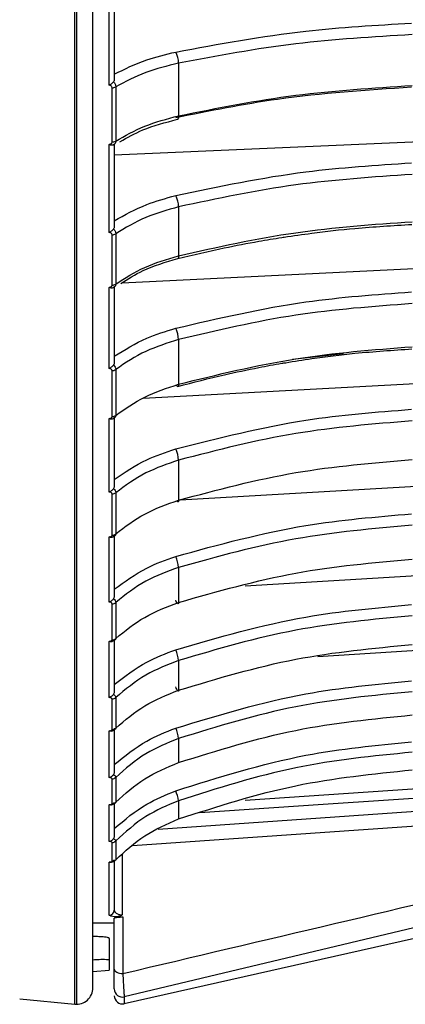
# Model space of a CAD drawing. Header units: millimetres. Extents: x -98 to 190, y -122 to 122.
# Tile 6 of 17: x -5 to 18, y -122 to -62. Entities that reach past the tile are written whole.
import ezdxf

# ---------------------------------------------------------------- set-up
doc = ezdxf.new("R2010")
doc.units = ezdxf.units.MM

msp = doc.modelspace()

# ---------------------------------------------------------------- linework, layer by layer
at = {"color": 7, "linetype": 'Continuous', "lineweight": 25}
for p, q in [((-1.6, -121.889), (-1.6, -9.5)), ((-1.5, -9.5), (-1.5, -121.894)), ((0.5, -66.121), (0.5, -60.406)), ((0.8, -60.438), (0.8, -65.773)), ((4.702, -64.783), (4.702, -67.978)), ((0.668, -69.563), (0.668, -66.275)), ((0.888, -66.22), (0.888, -69.506)), ((0.8, -70.35), (55.614, -67.935)), ((4.642, -68.186), (4.673, -68.18)), ((0.5, -75.055), (0.5, -69.712)), ((0.8, -69.709), (0.8, -74.696)), ((4.702, -73.503), (4.702, -76.468)), ((0.668, -78.249), (0.668, -75.197)), ((0.888, -75.136), (0.888, -78.185)), ((1.269, -78.108), (55.614, -75.449)), ((0.5, -83.308), (0.5, -78.388)), ((0.8, -78.349), (0.8, -82.942)), ((4.702, -81.557), (4.702, -84.266)), ((2.546, -85.111), (55.614, -82.279)), ((14.703, -82.424), (11.605, -82.77)), ((0.668, -86.227), (0.668, -83.439)), ((0.888, -83.371), (0.888, -86.156)), ((0.5, -90.807), (0.5, -86.353)), ((0.8, -86.28), (0.8, -90.438)), ((4.807, -91.276), (55.614, -88.364)), ((4.702, -88.873), (4.702, -91.3)), ((0.668, -93.424), (0.668, -90.925)), ((0.888, -90.851), (0.888, -93.347)), ((0.5, -97.484), (0.5, -93.536)), ((0.8, -93.429), (0.8, -97.114)), ((8.748, -96.496), (55.614, -93.649)), ((4.702, -95.384), (4.702, -97.508)), ((0.668, -99.775), (0.668, -97.588)), ((0.888, -97.508), (0.888, -99.693)), ((13.148, -100.787), (55.614, -98.086)), ((0.8, -99.732), (0.8, -102.911)), ((0.5, -103.278), (0.5, -99.873)), ((4.702, -101.031), (4.702, -102.833)), ((0.668, -105.222), (0.668, -103.367)), ((0.888, -103.282), (0.888, -105.136)), ((0.8, -105.132), (0.8, -107.776)), ((0.5, -108.137), (0.5, -105.304)), ((4.702, -105.763), (4.702, -107.227)), ((0.888, -108.121), (0.888, -109.626)), ((58.15, -107.887), (1.41, -121.446)), ((0.668, -109.716), (0.668, -108.21)), ((58.15, -109.101), (1.41, -121.863)), ((0.5, -112.017), (0.5, -109.783)), ((0.8, -109.726), (0.8, -111.665)), ((4.702, -109.537), (4.702, -110.649)), ((0.668, -113.217), (0.668, -112.072)), ((0.888, -111.981), (0.888, -113.124)), ((1.281, -112.8), (1.281, -116.473)), ((0.5, -116.478), (0.5, -113.267)), ((0.8, -113.191), (0.8, -116.181)), ((-0.5, -116.944), (0.8, -116.944)), ((0.8, -119.755), (0.8, -116.671)), ((1.319, -116.593), (1.319, -120.022)), ((0.5, -117.891), (0.5, -119.813)), ((-0.5, -119.9), (0.5, -119.813)), ((-4.939, -121.554), (-1.6, -121.889)), ((1.41, -121.446), (1.41, -121.863))]:
    msp.add_line(p, q, dxfattribs=at)
at = {"color": 7, "linetype": 'Continuous', "lineweight": 25, "flags": 128}
for points in [[(4.702, -67.978), (4.699, -68.051), (4.689, -68.111), (4.673, -68.155), (4.651, -68.181), (4.638, -68.188)], [(4.702, -76.468), (4.699, -76.535), (4.689, -76.587), (4.673, -76.623), (4.651, -76.64), (4.649, -76.641)], [(4.702, -84.266), (4.699, -84.325), (4.689, -84.37), (4.673, -84.397), (4.651, -84.405), (4.624, -84.395), (4.594, -84.367), (4.563, -84.326)], [(4.702, -91.3), (4.699, -91.352), (4.689, -91.388), (4.673, -91.406), (4.651, -91.406), (4.624, -91.387), (4.594, -91.35), (4.591, -91.346)], [(4.702, -97.508), (4.699, -97.552), (4.689, -97.579), (4.673, -97.588), (4.651, -97.578), (4.624, -97.551), (4.594, -97.506), (4.561, -97.446), (4.526, -97.373)], [(4.702, -102.833), (4.699, -102.868), (4.689, -102.886), (4.673, -102.886), (4.651, -102.867), (4.624, -102.831), (4.594, -102.779), (4.561, -102.713), (4.526, -102.635)], [(8.749, -109.501), (32.319, -107.906), (56.691, -106.256)], [(56.725, -106.848), (37.869, -108.125), (25.668, -108.951), (13.467, -109.777), (5.995, -110.282)], [(3.457, -111.269), (26.929, -109.626), (47.093, -108.214)], [(47.156, -109.12), (21.466, -110.916), (1.905, -112.284)], [(0.87, -116.59), (1.121, -116.592), (1.319, -116.593)], [(0.8, -119.755), (0.81, -119.808), (0.84, -119.859), (0.888, -119.906), (0.953, -119.947), (1.032, -119.98), (1.122, -120.004), (1.219, -120.018), (1.319, -120.022)]]:
    msp.add_lwpolyline(points, dxfattribs=at)
at = {"color": 7, "linetype": 'Continuous', "lineweight": 25}
for centre, radius, start, end in [((3.31, -64.783), 1.392, 359.99906, 29.1374), ((0.678, -65.842), 0.433, 268.66284, 299.03192), ((0.677, -69.146), 0.417, 268.67746, 300.33464), ((3.164, -73.533), 1.538, 1.13387, 27.71672), ((0.676, -74.804), 0.393, 268.72539, 302.52591), ((0.676, -77.867), 0.382, 268.76351, 303.69053), ((3.024, -81.623), 1.679, 2.23745, 26.58043), ((0.675, -83.074), 0.365, 268.84805, 305.63455), ((0.675, -85.87), 0.357, 268.9037, 306.6595), ((2.889, -88.979), 1.816, 3.3616, 25.67533), ((0.674, -90.58), 0.345, 269.01356, 308.35602), ((0.673, -93.084), 0.339, 269.08015, 309.24234), ((2.755, -95.539), 1.953, 4.56024, 24.95687), ((0.672, -97.257), 0.331, 269.20358, 310.69483), ((0.672, -99.448), 0.326, 269.27455, 311.44521), ((2.613, -101.246), 2.1, 5.89599, 24.38346), ((0.671, -103.047), 0.32, 269.40021, 312.65935), ((0.671, -104.905), 0.317, 269.46945, 313.27734), ((2.444, -106.058), 2.277, 7.44919, 23.90976), ((0.67, -107.897), 0.312, 269.58713, 314.25975), ((2.202, -109.948), 2.534, 9.3319, 23.47652), ((0.67, -109.406), 0.31, 269.6493, 314.74912), ((0.669, -111.766), 0.307, 269.7503, 315.50636), ((0.669, -112.912), 0.305, 269.80099, 315.87063), ((0.501, -116.18), 0.299, 269.75089, 359.7487), ((-1.5, -120.894), 1, 264.25681, 0), ((1.3, -120.959), 0.5, 180.12724, 282.73979), ((1.3, -121.375), 0.5, 180, 282.67567)]:
    msp.add_arc(centre, radius, start, end, dxfattribs=at)
for points, knots in [([(-0.5, -120.894), (-0.5, -120.833), (-0.5, -120.705), (-0.5, -119.619), (-0.5, -117.706), (-0.5, -114.968), (-0.5, -111.535), (-0.5, -107.536), (-0.5, -102.629), (-0.5, -97.063), (-0.5, -90.944), (-0.5, -84.389), (-0.5, -77.069), (-0.5, -68.996), (-0.5, -60.202), (-0.5, -50.926), (-0.5, -41.278), (-0.5, -31.371), (-0.5, -21.111), (-0.5, -13.772), (-0.5, -9.873), (-0.5, -9.5)], [0, 0, 0, 0, 0.048597, 0.100704, 0.156541, 0.216306, 0.266138, 0.318559, 0.373603, 0.431274, 0.482244, 0.535033, 0.589566, 0.645743, 0.703434, 0.762478, 0.819222, 0.876823, 0.935084, 0.993794, 1, 1, 1, 1]), ([(4.526, -64.105), (7.138, -63.621), (11.803, -62.757), (16.687, -62.479), (18.837, -62.356)], [0, 0, 0, 0, 0.5596873, 1, 1, 1, 1]), ([(18.872, -63.052), (16.502, -63.192), (11.666, -63.477), (7.054, -64.342), (4.702, -64.783)], [0, 0, 0, 0, 0.490197, 1, 1, 1, 1]), ([(0.8, -65.452), (1.429, -65.14), (2.55, -64.583), (3.923, -64.251), (4.526, -64.105)], [0, 0, 0, 0, 0.560781, 1, 1, 1, 1]), ([(4.702, -64.783), (4.02, -64.952), (2.598, -65.305), (1.473, -65.907), (0.888, -66.22)], [0, 0, 0, 0, 0.480094, 1, 1, 1, 1]), ([(0.76, -65.911), (0.745, -65.929), (0.714, -65.967), (0.649, -66.022), (0.576, -66.074), (0.526, -66.105), (0.5, -66.121)], [0, 0, 0, 0, 0.236075, 0.479693, 0.733544, 1, 1, 1, 1]), ([(0.668, -66.275), (0.664, -66.254), (0.656, -66.213), (0.596, -66.155), (0.536, -66.134), (0.5, -66.121)], [0, 0, 0, 0, 0.279609, 0.560001, 1, 1, 1, 1]), ([(0.8, -65.773), (0.798, -65.798), (0.795, -65.848), (0.772, -65.89), (0.76, -65.911)], [0, 0, 0, 0, 0.501334, 1, 1, 1, 1]), ([(0.76, -65.911), (0.794, -65.958), (0.847, -66.031), (0.882, -66.139), (0.886, -66.193), (0.888, -66.22)], [0, 0, 0, 0, 0.480439, 0.736529, 1, 1, 1, 1]), ([(18.837, -66.245), (16.104, -66.425), (11.22, -66.746), (6.573, -67.688), (4.526, -68.102)], [0, 0, 0, 0, 0.559687, 1, 1, 1, 1]), ([(4.702, -67.978), (7.054, -67.509), (11.666, -66.59), (16.502, -66.287), (18.872, -66.138)], [0, 0, 0, 0, 0.509803, 1, 1, 1, 1]), ([(0.888, -69.506), (1.449, -69.185), (2.571, -68.544), (3.992, -68.166), (4.702, -67.978)], [0, 0, 0, 0, 0.5, 1, 1, 1, 1]), ([(1.146, -69.549), (1.589, -69.297), (2.604, -68.718), (3.903, -68.379), (4.635, -68.189)], [0, 0, 0, 0, 0.436191, 1, 1, 1, 1]), ([(0.5, -69.712), (0.524, -69.705), (0.57, -69.691), (0.624, -69.654), (0.66, -69.61), (0.665, -69.579), (0.668, -69.563)], [0, 0, 0, 0, 0.281116, 0.559961, 0.780263, 1, 1, 1, 1]), ([(0.76, -69.746), (0.745, -69.753), (0.714, -69.768), (0.649, -69.768), (0.576, -69.752), (0.526, -69.726), (0.5, -69.712)], [0, 0, 0, 0, 0.236075, 0.479693, 0.733544, 1, 1, 1, 1]), ([(0.888, -69.506), (0.886, -69.532), (0.882, -69.583), (0.847, -69.671), (0.794, -69.716), (0.76, -69.746)], [0, 0, 0, 0, 0.263471, 0.519561, 1, 1, 1, 1]), ([(0.76, -69.746), (0.772, -69.738), (0.795, -69.722), (0.798, -69.714), (0.8, -69.709)], [0, 0, 0, 0, 0.498932, 1, 1, 1, 1]), ([(4.526, -72.818), (7.138, -72.268), (11.803, -71.287), (16.687, -70.971), (18.837, -70.831)], [0, 0, 0, 0, 0.559687, 1, 1, 1, 1]), ([(18.872, -71.536), (16.502, -71.695), (11.666, -72.02), (7.054, -73.002), (4.702, -73.503)], [0, 0, 0, 0, 0.490197, 1, 1, 1, 1]), ([(0.8, -74.348), (1.429, -73.993), (2.55, -73.361), (3.923, -72.983), (4.526, -72.818)], [0, 0, 0, 0, 0.560781, 1, 1, 1, 1]), ([(4.702, -73.503), (4.02, -73.695), (2.598, -74.096), (1.473, -74.78), (0.888, -75.136)], [0, 0, 0, 0, 0.480094, 1, 1, 1, 1]), ([(4.702, -76.468), (7.054, -75.942), (11.666, -74.909), (16.502, -74.568), (18.872, -74.401)], [0, 0, 0, 0, 0.5098032, 1, 1, 1, 1]), ([(11.111, -75.339), (11.666, -75.257), (13.087, -75.048), (15.668, -74.759), (17.706, -74.637), (18.861, -74.568)], [0, 0, 0, 0, 0.217505, 0.556466, 1, 1, 1, 1]), ([(0.76, -74.841), (0.745, -74.861), (0.714, -74.901), (0.649, -74.958), (0.576, -75.01), (0.526, -75.04), (0.5, -75.055)], [0, 0, 0, 0, 0.2360748, 0.4796934, 0.7335442, 1, 1, 1, 1]), ([(0.668, -75.197), (0.664, -75.178), (0.656, -75.14), (0.596, -75.086), (0.536, -75.066), (0.5, -75.055)], [0, 0, 0, 0, 0.279609, 0.560001, 1, 1, 1, 1]), ([(0.8, -74.696), (0.798, -74.722), (0.795, -74.775), (0.772, -74.819), (0.76, -74.841)], [0, 0, 0, 0, 0.501334, 1, 1, 1, 1]), ([(0.76, -74.841), (0.794, -74.887), (0.847, -74.957), (0.882, -75.059), (0.886, -75.11), (0.888, -75.136)], [0, 0, 0, 0, 0.480439, 0.736529, 1, 1, 1, 1]), ([(4.65, -76.641), (5.587, -76.416), (7.207, -76.027), (9.328, -75.631), (10.544, -75.419), (11.063, -75.346), (11.111, -75.339)], [0, 0, 0, 0, 0.442327, 0.764295, 0.978198, 1, 1, 1, 1]), ([(0.888, -78.185), (1.449, -77.825), (2.571, -77.104), (3.992, -76.68), (4.702, -76.468)], [0, 0, 0, 0, 0.5, 1, 1, 1, 1]), ([(1.189, -78.155), (1.624, -77.876), (2.631, -77.231), (3.918, -76.855), (4.648, -76.641)], [0, 0, 0, 0, 0.432482, 1, 1, 1, 1]), ([(0.5, -78.388), (0.524, -78.381), (0.57, -78.368), (0.624, -78.334), (0.66, -78.293), (0.665, -78.264), (0.668, -78.249)], [0, 0, 0, 0, 0.281116, 0.559961, 0.780263, 1, 1, 1, 1]), ([(0.888, -78.185), (0.886, -78.209), (0.882, -78.256), (0.847, -78.335), (0.794, -78.375), (0.76, -78.401)], [0, 0, 0, 0, 0.263471, 0.519561, 1, 1, 1, 1]), ([(0.76, -78.401), (0.745, -78.41), (0.714, -78.429), (0.649, -78.435), (0.576, -78.424), (0.526, -78.4), (0.5, -78.388)], [0, 0, 0, 0, 0.2360748, 0.4796934, 0.7335442, 1, 1, 1, 1]), ([(0.76, -78.401), (0.772, -78.391), (0.795, -78.371), (0.798, -78.356), (0.8, -78.349)], [0, 0, 0, 0, 0.498932, 1, 1, 1, 1]), ([(4.526, -80.871), (7.138, -80.261), (11.803, -79.171), (16.687, -78.82), (18.837, -78.665)], [0, 0, 0, 0, 0.559687, 1, 1, 1, 1]), ([(18.872, -79.373), (16.502, -79.55), (11.666, -79.91), (7.054, -81.001), (4.702, -81.557)], [0, 0, 0, 0, 0.490197, 1, 1, 1, 1]), ([(0.8, -82.571), (1.429, -82.177), (2.55, -81.474), (3.923, -81.055), (4.526, -80.871)], [0, 0, 0, 0, 0.560781, 1, 1, 1, 1]), ([(4.702, -81.557), (4.02, -81.771), (2.598, -82.216), (1.473, -82.976), (0.888, -83.371)], [0, 0, 0, 0, 0.480094, 1, 1, 1, 1]), ([(4.702, -84.266), (7.054, -83.686), (11.666, -82.549), (16.502, -82.174), (18.872, -81.99)], [0, 0, 0, 0, 0.509803, 1, 1, 1, 1]), ([(11.203, -82.958), (11.729, -82.873), (13.12, -82.648), (15.67, -82.334), (17.708, -82.199), (18.863, -82.123)], [0, 0, 0, 0, 0.208434, 0.551324, 1, 1, 1, 1]), ([(0.8, -82.942), (0.798, -82.97), (0.795, -83.024), (0.772, -83.071), (0.76, -83.094)], [0, 0, 0, 0, 0.501334, 1, 1, 1, 1]), ([(4.656, -84.405), (5.594, -84.157), (7.213, -83.73), (9.333, -83.293), (10.577, -83.055), (11.126, -82.97), (11.203, -82.958)], [0, 0, 0, 0, 0.436518, 0.754258, 0.965351, 1, 1, 1, 1]), ([(0.76, -83.094), (0.745, -83.115), (0.714, -83.157), (0.649, -83.215), (0.576, -83.267), (0.526, -83.294), (0.5, -83.308)], [0, 0, 0, 0, 0.236075, 0.479693, 0.733544, 1, 1, 1, 1]), ([(0.668, -83.439), (0.664, -83.422), (0.656, -83.387), (0.596, -83.337), (0.536, -83.319), (0.5, -83.308)], [0, 0, 0, 0, 0.279609, 0.560001, 1, 1, 1, 1]), ([(0.76, -83.094), (0.794, -83.138), (0.847, -83.205), (0.882, -83.3), (0.886, -83.347), (0.888, -83.371)], [0, 0, 0, 0, 0.480439, 0.736529, 1, 1, 1, 1]), ([(0.888, -86.156), (1.449, -85.76), (2.571, -84.966), (3.992, -84.499), (4.702, -84.266)], [0, 0, 0, 0, 0.5, 1, 1, 1, 1]), ([(4.526, -88.192), (7.138, -87.527), (11.803, -86.338), (16.687, -85.955), (18.837, -85.787)], [0, 0, 0, 0, 0.5596873, 1, 1, 1, 1]), ([(0.5, -86.353), (0.524, -86.347), (0.57, -86.335), (0.624, -86.304), (0.66, -86.267), (0.665, -86.24), (0.668, -86.227)], [0, 0, 0, 0, 0.2811158, 0.5599606, 0.7802627, 1, 1, 1, 1]), ([(0.76, -86.346), (0.745, -86.357), (0.714, -86.38), (0.649, -86.391), (0.576, -86.385), (0.526, -86.364), (0.5, -86.353)], [0, 0, 0, 0, 0.236075, 0.479693, 0.733544, 1, 1, 1, 1]), ([(0.888, -86.156), (0.886, -86.178), (0.882, -86.22), (0.847, -86.291), (0.794, -86.324), (0.76, -86.346)], [0, 0, 0, 0, 0.263471, 0.519561, 1, 1, 1, 1]), ([(0.76, -86.346), (0.772, -86.333), (0.795, -86.309), (0.798, -86.289), (0.8, -86.28)], [0, 0, 0, 0, 0.498932, 1, 1, 1, 1]), ([(18.872, -86.491), (16.502, -86.684), (11.666, -87.077), (7.054, -88.266), (4.702, -88.873)], [0, 0, 0, 0, 0.490197, 1, 1, 1, 1]), ([(0.8, -90.046), (1.429, -89.616), (2.55, -88.85), (3.923, -88.393), (4.526, -88.192)], [0, 0, 0, 0, 0.560781, 1, 1, 1, 1]), ([(4.702, -88.873), (4.02, -89.106), (2.598, -89.591), (1.473, -90.42), (0.888, -90.851)], [0, 0, 0, 0, 0.480094, 1, 1, 1, 1]), ([(4.702, -91.3), (7.054, -90.673), (11.666, -89.442), (16.502, -89.036), (18.872, -88.836)], [0, 0, 0, 0, 0.509803, 1, 1, 1, 1]), ([(0.76, -90.595), (0.745, -90.616), (0.714, -90.661), (0.649, -90.719), (0.576, -90.77), (0.526, -90.795), (0.5, -90.807)], [0, 0, 0, 0, 0.2360748, 0.4796934, 0.7335442, 1, 1, 1, 1]), ([(0.668, -90.925), (0.664, -90.91), (0.656, -90.878), (0.596, -90.833), (0.536, -90.817), (0.5, -90.807)], [0, 0, 0, 0, 0.279609, 0.560001, 1, 1, 1, 1]), ([(0.8, -90.438), (0.798, -90.466), (0.795, -90.521), (0.772, -90.57), (0.76, -90.595)], [0, 0, 0, 0, 0.501334, 1, 1, 1, 1]), ([(0.76, -90.595), (0.794, -90.636), (0.847, -90.699), (0.882, -90.787), (0.886, -90.829), (0.888, -90.851)], [0, 0, 0, 0, 0.4804392, 0.736529, 1, 1, 1, 1]), ([(0.888, -93.347), (1.449, -92.918), (2.571, -92.059), (3.992, -91.553), (4.702, -91.3)], [0, 0, 0, 0, 0.5, 1, 1, 1, 1]), ([(4.526, -94.715), (7.138, -94), (11.803, -92.723), (16.687, -92.312), (18.837, -92.131)], [0, 0, 0, 0, 0.559687, 1, 1, 1, 1]), ([(18.872, -92.826), (16.502, -93.033), (11.666, -93.455), (7.054, -94.732), (4.702, -95.384)], [0, 0, 0, 0, 0.490197, 1, 1, 1, 1]), ([(0.5, -93.536), (0.524, -93.531), (0.57, -93.52), (0.624, -93.493), (0.66, -93.46), (0.665, -93.436), (0.668, -93.424)], [0, 0, 0, 0, 0.281116, 0.559961, 0.780263, 1, 1, 1, 1]), ([(0.76, -93.509), (0.745, -93.522), (0.714, -93.549), (0.649, -93.565), (0.576, -93.564), (0.526, -93.546), (0.5, -93.536)], [0, 0, 0, 0, 0.236075, 0.479693, 0.733544, 1, 1, 1, 1]), ([(0.888, -93.347), (0.886, -93.366), (0.882, -93.404), (0.847, -93.465), (0.794, -93.491), (0.76, -93.509)], [0, 0, 0, 0, 0.263471, 0.519561, 1, 1, 1, 1]), ([(0.8, -96.705), (1.429, -96.244), (2.55, -95.421), (3.923, -94.93), (4.526, -94.715)], [0, 0, 0, 0, 0.560781, 1, 1, 1, 1]), ([(4.702, -97.508), (7.054, -96.839), (11.666, -95.525), (16.502, -95.091), (18.872, -94.878)], [0, 0, 0, 0, 0.5098032, 1, 1, 1, 1]), ([(4.702, -95.384), (4.02, -95.634), (2.598, -96.155), (1.473, -97.045), (0.888, -97.508)], [0, 0, 0, 0, 0.480094, 1, 1, 1, 1]), ([(0.76, -97.275), (0.745, -97.297), (0.714, -97.343), (0.649, -97.401), (0.576, -97.45), (0.526, -97.473), (0.5, -97.484)], [0, 0, 0, 0, 0.236075, 0.479693, 0.733544, 1, 1, 1, 1]), ([(0.8, -97.114), (0.798, -97.142), (0.795, -97.199), (0.772, -97.249), (0.76, -97.275)], [0, 0, 0, 0, 0.5013338, 1, 1, 1, 1]), ([(0.76, -97.275), (0.794, -97.313), (0.847, -97.372), (0.882, -97.452), (0.886, -97.489), (0.888, -97.508)], [0, 0, 0, 0, 0.4804392, 0.736529, 1, 1, 1, 1]), ([(0.668, -97.588), (0.664, -97.574), (0.656, -97.546), (0.596, -97.507), (0.536, -97.493), (0.5, -97.484)], [0, 0, 0, 0, 0.279609, 0.560001, 1, 1, 1, 1]), ([(0.888, -99.693), (1.449, -99.234), (2.571, -98.318), (3.992, -97.778), (4.702, -97.508)], [0, 0, 0, 0, 0.5, 1, 1, 1, 1]), ([(4.526, -100.379), (7.138, -99.622), (11.803, -98.269), (16.687, -97.833), (18.837, -97.641)], [0, 0, 0, 0, 0.5596873, 1, 1, 1, 1]), ([(18.872, -98.32), (16.502, -98.539), (11.666, -98.986), (7.054, -100.34), (4.702, -101.031)], [0, 0, 0, 0, 0.490197, 1, 1, 1, 1]), ([(0.5, -99.873), (0.524, -99.868), (0.57, -99.859), (0.624, -99.835), (0.66, -99.806), (0.665, -99.785), (0.668, -99.775)], [0, 0, 0, 0, 0.281116, 0.559961, 0.780263, 1, 1, 1, 1]), ([(0.888, -99.693), (0.886, -99.709), (0.882, -99.742), (0.847, -99.793), (0.794, -99.812), (0.76, -99.825)], [0, 0, 0, 0, 0.263471, 0.519561, 1, 1, 1, 1]), ([(0.76, -99.825), (0.745, -99.84), (0.714, -99.87), (0.649, -99.892), (0.576, -99.896), (0.526, -99.881), (0.5, -99.873)], [0, 0, 0, 0, 0.236075, 0.479693, 0.733544, 1, 1, 1, 1]), ([(0.8, -102.489), (1.429, -102), (2.55, -101.128), (3.923, -100.608), (4.526, -100.379)], [0, 0, 0, 0, 0.560781, 1, 1, 1, 1]), ([(4.702, -102.833), (7.054, -102.127), (11.666, -100.743), (16.502, -100.285), (18.872, -100.061)], [0, 0, 0, 0, 0.5098032, 1, 1, 1, 1]), ([(4.702, -101.031), (4.02, -101.296), (2.598, -101.848), (1.473, -102.792), (0.888, -103.282)], [0, 0, 0, 0, 0.480094, 1, 1, 1, 1]), ([(4.526, -105.135), (7.138, -104.342), (11.803, -102.925), (16.687, -102.468), (18.837, -102.267)], [0, 0, 0, 0, 0.559687, 1, 1, 1, 1]), ([(0.76, -103.073), (0.745, -103.096), (0.714, -103.143), (0.649, -103.201), (0.576, -103.248), (0.526, -103.268), (0.5, -103.278)], [0, 0, 0, 0, 0.236075, 0.479693, 0.733544, 1, 1, 1, 1]), ([(0.668, -103.367), (0.664, -103.355), (0.656, -103.331), (0.596, -103.298), (0.536, -103.286), (0.5, -103.278)], [0, 0, 0, 0, 0.279609, 0.560001, 1, 1, 1, 1]), ([(0.8, -102.911), (0.798, -102.94), (0.795, -102.997), (0.772, -103.048), (0.76, -103.073)], [0, 0, 0, 0, 0.501334, 1, 1, 1, 1]), ([(0.76, -103.073), (0.794, -103.109), (0.847, -103.163), (0.882, -103.234), (0.886, -103.266), (0.888, -103.282)], [0, 0, 0, 0, 0.480439, 0.736529, 1, 1, 1, 1]), ([(0.888, -105.136), (1.449, -104.652), (2.571, -103.686), (3.992, -103.117), (4.702, -102.833)], [0, 0, 0, 0, 0.5, 1, 1, 1, 1]), ([(18.872, -102.923), (16.502, -103.153), (11.666, -103.621), (7.054, -105.04), (4.702, -105.763)], [0, 0, 0, 0, 0.490197, 1, 1, 1, 1]), ([(4.702, -107.227), (7.054, -106.491), (11.666, -105.048), (16.502, -104.571), (18.872, -104.338)], [0, 0, 0, 0, 0.509803, 1, 1, 1, 1]), ([(0.888, -105.136), (0.886, -105.15), (0.882, -105.177), (0.847, -105.217), (0.794, -105.229), (0.76, -105.237)], [0, 0, 0, 0, 0.263471, 0.519561, 1, 1, 1, 1]), ([(0.8, -107.345), (1.429, -106.832), (2.55, -105.919), (3.923, -105.374), (4.526, -105.135)], [0, 0, 0, 0, 0.560781, 1, 1, 1, 1]), ([(0.5, -105.304), (0.524, -105.301), (0.57, -105.293), (0.624, -105.272), (0.66, -105.248), (0.665, -105.231), (0.668, -105.222)], [0, 0, 0, 0, 0.281116, 0.559961, 0.780263, 1, 1, 1, 1]), ([(0.76, -105.237), (0.745, -105.254), (0.714, -105.287), (0.649, -105.314), (0.576, -105.323), (0.526, -105.311), (0.5, -105.304)], [0, 0, 0, 0, 0.236075, 0.479693, 0.733544, 1, 1, 1, 1]), ([(0.615, -105.315), (0.643, -105.309), (0.703, -105.297), (0.79, -105.255), (0.837, -105.217), (0.862, -105.197)], [0, 0, 0, 0, 0.279287, 0.610157, 1, 1, 1, 1]), ([(4.702, -105.763), (4.02, -106.04), (2.598, -106.619), (1.473, -107.607), (0.888, -108.121)], [0, 0, 0, 0, 0.480094, 1, 1, 1, 1]), ([(4.526, -108.938), (7.138, -108.117), (11.803, -106.648), (16.687, -106.175), (18.837, -105.967)], [0, 0, 0, 0, 0.559687, 1, 1, 1, 1]), ([(18.872, -106.595), (16.502, -106.833), (11.666, -107.318), (7.054, -108.788), (4.702, -109.537)], [0, 0, 0, 0, 0.490197, 1, 1, 1, 1]), ([(0.888, -109.626), (1.449, -109.123), (2.571, -108.115), (3.992, -107.523), (4.702, -107.227)], [0, 0, 0, 0, 0.5, 1, 1, 1, 1]), ([(0.76, -107.939), (0.745, -107.962), (0.714, -108.009), (0.649, -108.066), (0.576, -108.111), (0.526, -108.128), (0.5, -108.137)], [0, 0, 0, 0, 0.236075, 0.479693, 0.733544, 1, 1, 1, 1]), ([(0.668, -108.21), (0.664, -108.2), (0.656, -108.181), (0.596, -108.153), (0.536, -108.143), (0.5, -108.137)], [0, 0, 0, 0, 0.279609, 0.560001, 1, 1, 1, 1]), ([(0.8, -107.776), (0.798, -107.804), (0.795, -107.861), (0.772, -107.913), (0.76, -107.939)], [0, 0, 0, 0, 0.501334, 1, 1, 1, 1]), ([(0.76, -107.939), (0.794, -107.971), (0.847, -108.02), (0.882, -108.081), (0.886, -108.107), (0.888, -108.121)], [0, 0, 0, 0, 0.4804392, 0.736529, 1, 1, 1, 1]), ([(4.702, -110.649), (7.054, -109.89), (11.666, -108.402), (16.502, -107.91), (18.872, -107.669)], [0, 0, 0, 0, 0.509803, 1, 1, 1, 1]), ([(0.8, -111.228), (1.429, -110.697), (2.55, -109.751), (3.923, -109.186), (4.526, -108.938)], [0, 0, 0, 0, 0.560781, 1, 1, 1, 1]), ([(1.319, -120.022), (9.881, -118.007), (25.171, -114.411), (40.438, -110.736), (47.156, -109.12)], [0, 0, 0, 0, 0.56, 1, 1, 1, 1]), ([(0.76, -109.696), (0.745, -109.714), (0.714, -109.751), (0.649, -109.783), (0.576, -109.797), (0.526, -109.787), (0.5, -109.783)], [0, 0, 0, 0, 0.236075, 0.479693, 0.733544, 1, 1, 1, 1]), ([(0.5, -109.783), (0.524, -109.779), (0.57, -109.773), (0.624, -109.757), (0.66, -109.737), (0.665, -109.723), (0.668, -109.716)], [0, 0, 0, 0, 0.281116, 0.559961, 0.780263, 1, 1, 1, 1]), ([(0.575, -109.792), (0.613, -109.785), (0.685, -109.774), (0.791, -109.729), (0.841, -109.69), (0.868, -109.668)], [0, 0, 0, 0, 0.331845, 0.631987, 1, 1, 1, 1]), ([(0.888, -109.626), (0.886, -109.637), (0.882, -109.659), (0.847, -109.688), (0.794, -109.693), (0.76, -109.696)], [0, 0, 0, 0, 0.263471, 0.519561, 1, 1, 1, 1]), ([(4.702, -109.537), (4.02, -109.825), (2.598, -110.424), (1.473, -111.448), (0.888, -111.981)], [0, 0, 0, 0, 0.480094, 1, 1, 1, 1]), ([(0.888, -113.124), (1.449, -112.605), (2.571, -111.566), (3.992, -110.955), (4.702, -110.649)], [0, 0, 0, 0, 0.5, 1, 1, 1, 1]), ([(0.8, -111.665), (0.798, -111.693), (0.795, -111.749), (0.772, -111.801), (0.76, -111.827)], [0, 0, 0, 0, 0.501334, 1, 1, 1, 1]), ([(0.76, -111.827), (0.745, -111.85), (0.714, -111.898), (0.649, -111.953), (0.576, -111.995), (0.526, -112.009), (0.5, -112.017)], [0, 0, 0, 0, 0.236075, 0.479693, 0.733544, 1, 1, 1, 1]), ([(0.668, -112.072), (0.664, -112.065), (0.656, -112.05), (0.596, -112.029), (0.536, -112.021), (0.5, -112.017)], [0, 0, 0, 0, 0.279609, 0.560001, 1, 1, 1, 1]), ([(0.76, -111.827), (0.794, -111.855), (0.847, -111.898), (0.882, -111.949), (0.886, -111.97), (0.888, -111.981)], [0, 0, 0, 0, 0.480439, 0.736529, 1, 1, 1, 1]), ([(0.76, -113.162), (0.745, -113.181), (0.714, -113.221), (0.649, -113.257), (0.576, -113.276), (0.526, -113.27), (0.5, -113.267)], [0, 0, 0, 0, 0.236075, 0.479693, 0.733544, 1, 1, 1, 1]), ([(0.5, -113.267), (0.524, -113.264), (0.57, -113.259), (0.624, -113.247), (0.66, -113.233), (0.665, -113.222), (0.668, -113.217)], [0, 0, 0, 0, 0.281116, 0.559961, 0.780263, 1, 1, 1, 1]), ([(0.56, -113.27), (0.608, -113.263), (0.691, -113.252), (0.798, -113.209), (0.847, -113.171), (0.873, -113.151)], [0, 0, 0, 0, 0.401346, 0.685897, 1, 1, 1, 1]), ([(0.888, -113.124), (0.886, -113.132), (0.882, -113.148), (0.847, -113.165), (0.794, -113.163), (0.76, -113.162)], [0, 0, 0, 0, 0.263471, 0.519561, 1, 1, 1, 1]), ([(0.87, -116.59), (0.813, -116.583), (0.696, -116.569), (0.542, -116.532), (0.517, -116.5), (0.5, -116.478)], [0, 0, 0, 0, 0.242385, 0.501355, 1, 1, 1, 1]), ([(0.8, -116.181), (0.805, -116.214), (0.816, -116.28), (0.904, -116.371), (1.031, -116.434), (1.168, -116.466), (1.244, -116.47), (1.281, -116.473)], [0, 0, 0, 0, 0.271507, 0.534273, 0.778988, 0.892262, 1, 1, 1, 1]), ([(1.281, -116.473), (1.218, -116.506), (1.091, -116.574), (0.944, -116.585), (0.87, -116.59)], [0, 0, 0, 0, 0.4990683, 1, 1, 1, 1]), ([(0.8, -116.671), (0.806, -116.662), (0.817, -116.644), (0.905, -116.622), (1.003, -116.608), (1.096, -116.599), (1.203, -116.594), (1.281, -116.593), (1.319, -116.593)], [0, 0, 0, 0, 0.255862, 0.498767, 0.627443, 0.74948, 0.875639, 1, 1, 1, 1]), ([(0.5, -117.891), (0.494, -117.882), (0.482, -117.866), (0.385, -117.841), (0.24, -117.818), (0.054, -117.802), (-0.179, -117.789), (-0.373, -117.786), (-0.5, -117.785)], [0, 0, 0, 0, 0.164571, 0.302964, 0.50043, 0.632063, 0.759358, 1, 1, 1, 1]), ([(-0.5, -119.193), (-0.433, -119.188), (-0.3, -119.177), (-0.049, -119.164), (0.223, -119.159), (0.405, -119.172), (0.488, -119.19), (0.496, -119.203), (0.5, -119.21)], [0, 0, 0, 0, 0.128501, 0.254843, 0.500189, 0.738976, 0.866815, 1, 1, 1, 1]), ([(0.8, -120.96), (0.8, -120.924), (0.8, -120.851), (0.8, -120.477), (0.8, -120.029), (0.8, -119.755)], [0, 0, 0, 0, 0.281406, 0.561168, 1, 1, 1, 1]), ([(1.319, -120.022), (1.328, -120.213), (1.347, -120.595), (1.372, -121.029), (1.394, -121.341), (1.405, -121.411), (1.41, -121.446)], [0, 0, 0, 0, 0.24881, 0.498719, 0.748349, 1, 1, 1, 1])]:
    msp.add_open_spline(points, degree=3, knots=knots, dxfattribs=at)

doc.saveas('drawing.dxf')
